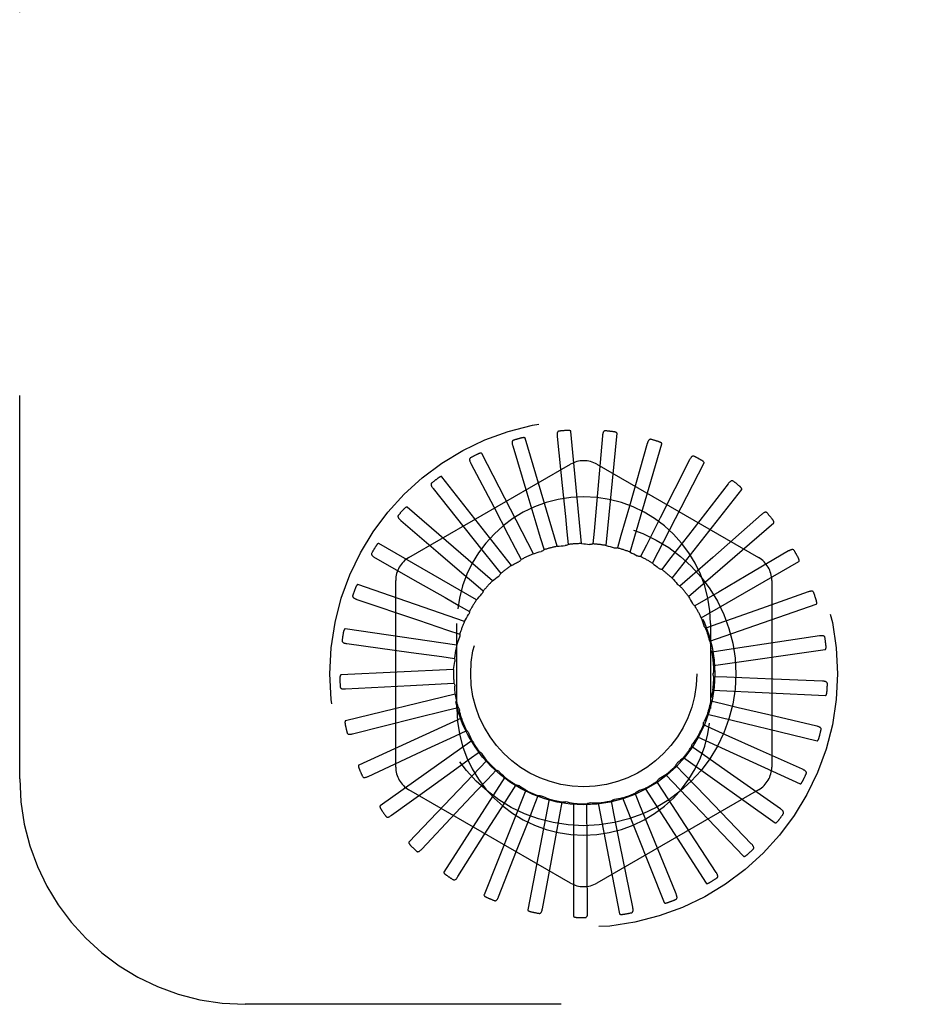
# Model space of a CAD drawing. Header units: inches. Extents: x 0 to 77.3, y 0 to 50.
# Tile 6 of 52: x 6 to 7, y 28.6 to 29.7. Entities that reach past the tile are written whole.
import ezdxf

# ---------------------------------------------------------------- set-up
doc = ezdxf.new("R2010")
doc.units = ezdxf.units.IN
doc.header["$LTSCALE"] = 4.25
doc.header["$MEASUREMENT"] = 0
doc.linetypes.add('HIDDEN', pattern=[0.2, 0.1, -0.1])
doc.layers.add('DEFAULT_2', color=8, linetype='HIDDEN')

msp = doc.modelspace()

# ---------------------------------------------------------------- linework, layer by layer
at = {"layer": 'DEFAULT_2', "color": 8, "linetype": 'HIDDEN'}
for p, q in [((6.022787, 28.89036), (6.022787, 30.64036)), ((6.645496, 29.151093), (6.633617, 29.275496)), ((6.618242, 29.148053), (6.583034, 29.26796)), ((6.618319, 29.269807), (6.623895, 29.215496)), ((6.668615, 29.270632), (6.662268, 29.198814)), ((6.672834, 29.14892), (6.684713, 29.273323)), ((6.569089, 29.259478), (6.584843, 29.207204)), ((6.718157, 29.261923), (6.698334, 29.192605)), ((6.699267, 29.141613), (6.734474, 29.261519)), ((6.592055, 29.13991), (6.534791, 29.250987)), ((6.765157, 29.243996), (6.732573, 29.179682)), ((6.454037, 29.135561), (6.633204, 29.239003)), ((6.522703, 29.240019), (6.548065, 29.191672)), ((6.66237, 29.239003), (6.841537, 29.135561)), ((6.723838, 29.129435), (6.781102, 29.240512)), ((6.567882, 29.126958), (6.490631, 29.22519)), ((6.480837, 29.212133), (6.514891, 29.169459)), ((6.745661, 29.112827), (6.822912, 29.211059)), ((6.807914, 29.217499), (6.763748, 29.160513)), ((6.662268, 29.198814), (6.65926, 29.164953)), ((6.546597, 29.109666), (6.452152, 29.191503)), ((6.698334, 29.192605), (6.688972, 29.159924)), ((6.445006, 29.176829), (6.48652, 29.14137)), ((6.732573, 29.179682), (6.717195, 29.149364)), ((6.844884, 29.183388), (6.790731, 29.135791)), ((6.65926, 29.164953), (6.657983, 29.150751)), ((6.763947, 29.092389), (6.858392, 29.174226)), ((6.599681, 29.157892), (6.603774, 29.144233)), ((6.629134, 29.164267), (6.630567, 29.15008)), ((6.688972, 29.159924), (6.68503, 29.146221)), ((6.763748, 29.160513), (6.74291, 29.133653)), ((6.52897, 29.088658), (6.420743, 29.151142)), ((6.571968, 29.146059), (6.578571, 29.133421)), ((6.717195, 29.149364), (6.710731, 29.136654)), ((6.416504, 29.13538), (6.463979, 29.108419)), ((6.74291, 29.133653), (6.734157, 29.122396)), ((6.790731, 29.135791), (6.765187, 29.11336)), ((6.87473, 29.142897), (6.827644, 29.115263)), ((6.546994, 29.129194), (6.55587, 29.118034)), ((6.576052, 29.131109), (6.57581, 29.13099)), ((6.778034, 29.06886), (6.886261, 29.131345)), ((6.765187, 29.11336), (6.754462, 29.103963)), ((6.515637, 29.064693), (6.397541, 29.105566)), ((6.439454, 28.903418), (6.439454, 29.110302)), ((6.525664, 29.107908), (6.536491, 29.09863)), ((6.85612, 29.110302), (6.85612, 28.903418)), ((6.396361, 29.089287), (6.464658, 29.066188)), ((6.78322, 29.089217), (6.770911, 29.08202)), ((6.896374, 29.097489), (6.844909, 29.079266)), ((6.508747, 29.08297), (6.521135, 29.075909)), ((6.787414, 29.04309), (6.90551, 29.083964)), ((6.50708, 29.038638), (6.383383, 29.056423)), ((6.464658, 29.066188), (6.496856, 29.055282)), ((6.507287, 28.96836), (6.507287, 29.06236)), ((6.796359, 29.062098), (6.78291, 29.05736)), ((6.788287, 29.06236), (6.788287, 28.96836)), ((6.496856, 29.055282), (6.510356, 29.050692)), ((6.909034, 29.048806), (6.85505, 29.040652)), ((6.385305, 29.040215), (6.456739, 29.030458)), ((6.456739, 29.030458), (6.49042, 29.025843)), ((6.49042, 29.025843), (6.504545, 29.023891)), ((6.804128, 29.032982), (6.790025, 29.030875)), ((6.791748, 29.016011), (6.915444, 29.033796)), ((6.503608, 29.011435), (6.378781, 29.005489)), ((6.806246, 29.002922), (6.792, 29.003523)), ((6.383736, 28.989937), (6.455726, 28.993876)), ((6.455726, 28.993876), (6.489671, 28.995718)), ((6.489671, 28.995718), (6.50391, 28.996474)), ((6.912251, 28.998607), (6.8577, 29.000816)), ((6.505348, 28.984066), (6.383902, 28.954604)), ((6.790878, 28.988601), (6.915705, 28.982655)), ((6.494637, 28.965995), (6.508476, 28.969433)), ((6.802637, 28.973005), (6.788762, 28.976291)), ((6.39171, 28.940271), (6.461654, 28.957763)), ((6.512236, 28.957522), (6.39856, 28.905608)), ((6.461654, 28.957763), (6.494637, 28.965995)), ((6.784836, 28.961851), (6.906283, 28.932388)), ((6.90591, 28.948706), (6.852762, 28.961199)), ((6.793432, 28.944311), (6.780429, 28.950163)), ((6.474309, 28.923424), (6.505138, 28.93775)), ((6.505138, 28.93775), (6.518076, 28.943745)), ((6.773842, 28.936727), (6.887517, 28.884813)), ((6.524023, 28.93276), (6.422226, 28.860271)), ((6.778962, 28.917878), (6.767302, 28.926085)), ((6.40894, 28.893012), (6.474309, 28.923424)), ((6.520795, 28.912002), (6.532365, 28.920337)), ((6.758291, 28.914139), (6.860088, 28.84165)), ((6.806784, 28.898342), (6.778962, 28.917878)), ((6.890239, 28.900907), (6.840417, 28.923233)), ((6.540283, 28.910677), (6.454045, 28.820232)), ((6.759752, 28.894661), (6.749855, 28.904927)), ((6.560429, 28.892069), (6.492865, 28.786939)), ((6.541042, 28.889683), (6.550826, 28.900057)), ((6.738746, 28.894901), (6.824985, 28.804457)), ((6.783373, 28.870213), (6.759752, 28.894661)), ((6.865806, 28.856937), (6.806784, 28.898342)), ((6.434802, 28.849867), (6.479049, 28.881851)), ((6.565147, 28.871599), (6.57279, 28.883637)), ((6.736495, 28.875499), (6.72872, 28.887452)), ((6.633204, 28.774717), (6.454037, 28.878159)), ((6.583732, 28.877611), (6.537285, 28.761594)), ((6.592239, 28.858404), (6.597466, 28.871671)), ((6.841537, 28.878159), (6.66237, 28.774717)), ((6.710031, 28.861085), (6.704659, 28.874293)), ((6.715914, 28.87971), (6.783478, 28.77458)), ((6.755062, 28.847022), (6.736495, 28.875499)), ((6.833493, 28.818386), (6.783373, 28.870213)), ((6.60935, 28.867824), (6.585699, 28.745114)), ((6.621338, 28.850574), (6.62396, 28.86459)), ((6.636357, 28.863063), (6.636357, 28.738094)), ((6.651393, 28.848393), (6.651315, 28.862652)), ((6.663777, 28.863498), (6.687428, 28.740788)), ((6.681318, 28.851939), (6.678543, 28.865926)), ((6.69062, 28.869115), (6.737066, 28.753098)), ((6.722874, 28.829609), (6.710031, 28.861085)), ((6.468362, 28.812396), (6.505756, 28.852177)), ((6.687972, 28.818602), (6.681318, 28.851939)), ((6.794468, 28.786647), (6.755062, 28.847022)), ((6.508407, 28.781954), (6.537597, 28.828092)), ((6.750142, 28.762867), (6.722874, 28.829609)), ((6.702116, 28.747905), (6.687972, 28.818602)), ((6.55349, 28.759641), (6.57342, 28.810469)), ((6.60198, 28.746263), (6.611931, 28.799944)), ((6.652127, 28.742303), (6.651738, 28.796898)), ((10.022787, 28.64036), (6.272787, 28.64036))]:
    msp.add_line(p, q, dxfattribs=at)
for points in [[(6.62046, 29.275744), (6.620007, 29.275653), (6.619609, 29.275488), (6.619263, 29.275245), (6.618972, 29.27494), (6.618739, 29.274585), (6.618556, 29.274183), (6.618417, 29.273736), (6.618318, 29.273251), (6.618254, 29.272734), (6.618221, 29.272189), (6.618214, 29.271622), (6.618229, 29.271034), (6.618264, 29.27043), (6.618319, 29.269807)], [(6.633617, 29.275496), (6.633569, 29.275661), (6.633484, 29.275807), (6.633359, 29.275931), (6.633204, 29.276037), (6.633029, 29.276127), (6.632836, 29.276205), (6.632631, 29.27627), (6.632414, 29.276326), (6.632185, 29.276374), (6.631946, 29.276414), (6.631696, 29.276447), (6.631437, 29.276474), (6.63117, 29.276495), (6.630894, 29.276511), (6.630608, 29.27652), (6.630311, 29.276524), (6.629997, 29.276523), (6.62968, 29.276515), (6.629369, 29.276502), (6.629062, 29.276482)], [(6.671843, 29.276057), (6.67138, 29.276053), (6.670956, 29.275967), (6.670571, 29.275793), (6.670227, 29.275548), (6.669931, 29.275244), (6.669675, 29.274884), (6.669454, 29.274471), (6.669265, 29.274014), (6.669105, 29.273518), (6.668969, 29.272989), (6.668855, 29.272434), (6.668759, 29.271854), (6.668679, 29.271254), (6.668615, 29.270632)], [(6.684713, 29.273323), (6.684697, 29.273495), (6.684641, 29.273654), (6.68454, 29.2738), (6.684408, 29.273934), (6.684253, 29.274056), (6.684077, 29.274168), (6.683888, 29.274271), (6.683685, 29.274367), (6.683469, 29.274458), (6.683241, 29.274542), (6.683002, 29.274622), (6.682752, 29.274698), (6.682493, 29.274769), (6.682224, 29.274836), (6.681944, 29.2749), (6.681652, 29.27496), (6.681347, 29.275017), (6.681029, 29.275071), (6.680696, 29.275119), (6.680348, 29.275163)], [(6.570068, 29.265714), (6.569641, 29.265539), (6.56928, 29.265301), (6.568986, 29.264997), (6.568759, 29.264642), (6.568597, 29.26425), (6.568493, 29.26382), (6.568441, 29.263355), (6.568435, 29.26286), (6.568471, 29.26234), (6.568542, 29.261799), (6.568642, 29.261241), (6.568768, 29.260667), (6.568917, 29.260079), (6.569089, 29.259478)], [(6.583034, 29.26796), (6.582955, 29.268114), (6.582843, 29.268241), (6.582696, 29.268339), (6.582523, 29.268413), (6.582334, 29.268469), (6.58213, 29.268508), (6.581916, 29.268534), (6.581691, 29.268547), (6.581457, 29.268551), (6.581214, 29.268545), (6.580962, 29.26853), (6.580702, 29.268507), (6.580435, 29.268477), (6.58016, 29.268439), (6.579877, 29.268395), (6.579583, 29.268342), (6.579274, 29.26828), (6.578964, 29.268213), (6.578668, 29.268142), (6.578381, 29.268068)], [(6.722352, 29.26664), (6.721898, 29.266723), (6.721466, 29.266719), (6.721055, 29.266622), (6.720671, 29.266446), (6.720323, 29.266203), (6.720004, 29.265898), (6.719708, 29.265535), (6.719436, 29.265121), (6.719185, 29.264665), (6.718952, 29.264171), (6.718734, 29.263648), (6.71853, 29.263096), (6.718338, 29.262522), (6.718157, 29.261923)], [(6.734474, 29.261519), (6.734491, 29.261692), (6.734466, 29.261859), (6.734395, 29.262021), (6.73429, 29.262177), (6.734161, 29.262326), (6.73401, 29.262469), (6.733844, 29.262607), (6.733663, 29.262739), (6.733467, 29.262869), (6.733259, 29.262995), (6.73304, 29.263119), (6.732809, 29.263241), (6.732568, 29.26336), (6.732316, 29.263476), (6.732053, 29.263592), (6.731778, 29.263706), (6.731485, 29.263822), (6.731187, 29.263933), (6.7309, 29.264034), (6.730618, 29.264126)], [(6.522484, 29.246328), (6.522097, 29.246074), (6.521788, 29.245773), (6.521558, 29.245419), (6.521401, 29.245027), (6.521317, 29.244611), (6.521296, 29.244169), (6.521333, 29.243702), (6.521421, 29.243215), (6.521555, 29.242711), (6.521727, 29.242193), (6.52193, 29.241664), (6.522163, 29.241125), (6.52242, 29.240577), (6.522703, 29.240019)], [(6.534791, 29.250987), (6.534684, 29.251123), (6.53455, 29.251226), (6.534387, 29.251295), (6.534204, 29.251335), (6.534007, 29.251354), (6.533799, 29.251354), (6.533584, 29.251339), (6.533361, 29.25131), (6.533131, 29.251269), (6.532893, 29.251217), (6.532648, 29.251155), (6.532397, 29.251083), (6.532141, 29.251003), (6.531878, 29.250914), (6.531608, 29.250816), (6.53133, 29.250709), (6.531043, 29.250592), (6.530746, 29.250465), (6.530439, 29.250326), (6.530122, 29.250174)], [(6.770169, 29.247834), (6.769738, 29.248002), (6.769313, 29.248079), (6.768891, 29.248061), (6.768481, 29.247961), (6.768094, 29.247789), (6.767722, 29.24755), (6.767363, 29.247249), (6.767017, 29.246895), (6.766684, 29.246494), (6.766362, 29.246053), (6.766049, 29.245581), (6.765745, 29.245078), (6.765447, 29.24455), (6.765157, 29.243996)], [(6.781102, 29.240512), (6.781151, 29.240678), (6.781158, 29.240846), (6.781119, 29.241019), (6.781046, 29.241192), (6.780947, 29.241363), (6.780826, 29.241532), (6.780689, 29.241699), (6.780536, 29.241863), (6.780369, 29.242027), (6.780189, 29.242191), (6.779996, 29.242354), (6.779793, 29.242517), (6.779579, 29.242679), (6.779354, 29.242842), (6.779117, 29.243005), (6.778869, 29.243169), (6.778607, 29.243336), (6.778331, 29.243504), (6.778039, 29.243673), (6.777732, 29.243844)], [(6.490631, 29.22519), (6.490501, 29.225304), (6.49035, 29.22538), (6.490177, 29.225416), (6.489989, 29.225422), (6.489792, 29.225403), (6.489588, 29.225363), (6.48938, 29.225308), (6.489167, 29.225237), (6.488948, 29.225153), (6.488724, 29.225057), (6.488496, 29.22495), (6.488263, 29.224832), (6.488026, 29.224705), (6.487785, 29.224568), (6.487539, 29.224421), (6.487286, 29.224263), (6.487021, 29.224091), (6.486759, 29.223913), (6.48651, 29.223737), (6.486271, 29.223561)], [(6.813562, 29.220318), (6.813171, 29.220565), (6.812768, 29.220721), (6.81235, 29.220783), (6.811929, 29.220763), (6.811516, 29.220667), (6.811105, 29.220502), (6.810696, 29.220275), (6.81029, 29.219992), (6.809887, 29.219662), (6.809487, 29.21929), (6.80909, 29.218885), (6.808696, 29.218449), (6.808304, 29.217988), (6.807914, 29.217499)], [(6.479429, 29.218286), (6.479097, 29.217965), (6.47885, 29.21761), (6.478691, 29.217219), (6.478612, 29.216805), (6.478607, 29.21638), (6.478671, 29.215943), (6.478795, 29.215491), (6.478974, 29.21503), (6.4792, 29.214561), (6.479467, 29.214084), (6.479767, 29.213603), (6.480098, 29.213118), (6.480454, 29.212628), (6.480837, 29.212133)], [(6.623895, 29.215496), (6.627425, 29.181009), (6.629134, 29.164267)], [(6.822912, 29.211059), (6.822991, 29.211213), (6.82303, 29.211377), (6.823025, 29.211554), (6.822985, 29.211738), (6.822921, 29.211925), (6.822834, 29.212114), (6.822731, 29.212303), (6.822612, 29.212493), (6.822479, 29.212686), (6.822333, 29.212881), (6.822175, 29.213078), (6.822005, 29.213276), (6.821826, 29.213476), (6.821636, 29.213678), (6.821435, 29.213883), (6.821222, 29.214092), (6.820992, 29.214308), (6.820757, 29.214521), (6.820528, 29.214721), (6.820302, 29.214911)], [(6.584843, 29.207204), (6.594835, 29.174008), (6.599681, 29.157892)], [(6.452152, 29.191503), (6.452002, 29.19159), (6.45184, 29.191636), (6.451663, 29.191639), (6.451477, 29.191608), (6.451288, 29.191553), (6.451095, 29.191475), (6.450901, 29.191381), (6.450705, 29.191271), (6.450506, 29.191148), (6.450305, 29.191011), (6.450101, 29.190863), (6.449894, 29.190703), (6.449686, 29.190533), (6.449475, 29.190353), (6.449261, 29.190162), (6.449043, 29.189959), (6.448819, 29.189744), (6.448591, 29.189515), (6.448358, 29.189271), (6.448119, 29.189013)], [(6.548065, 29.191672), (6.564159, 29.160966), (6.571968, 29.146059)], [(6.442459, 29.182604), (6.442194, 29.182226), (6.442019, 29.181832), (6.441937, 29.181418), (6.441937, 29.180996), (6.442012, 29.180578), (6.442157, 29.18016), (6.442365, 29.17974), (6.442628, 29.179321), (6.442939, 29.178903), (6.443291, 29.178485), (6.443677, 29.17807), (6.444094, 29.177655), (6.444536, 29.177242), (6.445006, 29.176829)], [(6.850963, 29.185088), (6.850626, 29.185404), (6.85026, 29.185633), (6.849862, 29.185774), (6.849444, 29.185833), (6.84902, 29.185817), (6.848586, 29.185733), (6.848141, 29.185587), (6.847688, 29.185387), (6.84723, 29.185139), (6.846768, 29.184849), (6.846301, 29.184527), (6.845832, 29.184173), (6.84536, 29.183794), (6.844884, 29.183388)], [(6.858392, 29.174226), (6.858499, 29.174362), (6.858568, 29.174516), (6.858596, 29.174691), (6.858593, 29.174879), (6.858565, 29.175075), (6.858515, 29.175277), (6.85845, 29.175482), (6.858369, 29.175691), (6.858275, 29.175906), (6.858168, 29.176125), (6.85805, 29.176348), (6.857922, 29.176575), (6.857783, 29.176805), (6.857635, 29.17704), (6.857476, 29.177279), (6.857306, 29.177524), (6.857126, 29.177775), (6.856932, 29.178034), (6.856722, 29.178301), (6.856498, 29.178576)], [(6.514891, 29.169459), (6.536506, 29.142355), (6.546994, 29.129194)], [(6.420743, 29.151142), (6.42058, 29.151199), (6.420412, 29.151214), (6.420238, 29.151183), (6.420061, 29.151118), (6.419886, 29.151028), (6.419711, 29.150915), (6.419538, 29.150786), (6.419367, 29.150641), (6.419195, 29.150482), (6.419023, 29.150309), (6.41885, 29.150125), (6.418678, 29.149929), (6.418506, 29.149723), (6.418333, 29.149506), (6.418158, 29.149278), (6.417982, 29.149038), (6.417804, 29.148784), (6.417623, 29.148516), (6.417439, 29.148232), (6.417253, 29.147931)], [(6.603774, 29.144233), (6.603327, 29.143801), (6.602843, 29.143416), (6.602317, 29.143074), (6.601762, 29.142782), (6.601193, 29.142548), (6.600603, 29.142368)], [(6.618242, 29.148053), (6.620456, 29.148303), (6.62267, 29.148519), (6.624885, 29.148701), (6.6271, 29.148849)], [(6.630567, 29.15008), (6.630046, 29.149741), (6.629498, 29.149454), (6.628917, 29.149217), (6.628317, 29.149036), (6.627714, 29.148914), (6.627101, 29.148849)], [(6.645496, 29.151093), (6.647718, 29.150919), (6.649933, 29.150712), (6.652142, 29.150472), (6.654346, 29.150198)], [(6.657983, 29.150751), (6.657407, 29.150516), (6.656815, 29.150338), (6.656199, 29.150216), (6.655576, 29.150151), (6.65496, 29.150145), (6.654346, 29.150198)], [(6.672834, 29.14892), (6.674982, 29.148329), (6.677118, 29.147706), (6.679242, 29.147052), (6.681354, 29.146366)], [(6.68503, 29.146221), (6.68442, 29.146099), (6.683805, 29.146037), (6.683178, 29.146033), (6.682553, 29.146088), (6.681948, 29.146198), (6.681354, 29.146366)], [(6.881022, 29.143415), (6.88075, 29.14379), (6.880434, 29.144084), (6.88007, 29.144298), (6.879671, 29.144435), (6.879251, 29.1445), (6.878809, 29.144499), (6.878344, 29.14444), (6.877862, 29.144329), (6.877365, 29.144172), (6.876856, 29.143975), (6.876337, 29.143747), (6.87581, 29.143488), (6.875274, 29.143206), (6.87473, 29.142897)], [(6.412909, 29.140569), (6.412721, 29.140147), (6.412624, 29.139727), (6.412621, 29.139304), (6.412702, 29.13889), (6.412855, 29.138494), (6.413077, 29.138111), (6.41336, 29.137739), (6.413698, 29.137377), (6.414082, 29.137025), (6.414507, 29.136682), (6.414964, 29.136347), (6.415452, 29.136019), (6.415965, 29.135697), (6.416504, 29.13538)], [(6.48652, 29.14137), (6.512874, 29.118846), (6.525664, 29.107908)], [(6.578571, 29.133421), (6.578243, 29.13295), (6.577876, 29.132512), (6.577467, 29.132103), (6.577024, 29.13173), (6.576553, 29.131399), (6.576052, 29.131109)], [(6.592055, 29.13991), (6.594181, 29.140574), (6.596315, 29.141205), (6.598455, 29.141803), (6.600603, 29.142368)], [(6.699267, 29.141613), (6.701264, 29.140626), (6.703244, 29.13961), (6.705205, 29.138566), (6.707149, 29.137493)], [(6.710731, 29.136654), (6.71011, 29.13665), (6.709493, 29.136705), (6.708877, 29.136821), (6.708274, 29.136992), (6.7077, 29.137215), (6.707149, 29.137493)], [(6.886261, 29.131345), (6.886391, 29.131458), (6.886488, 29.131596), (6.886549, 29.131762), (6.886581, 29.131948), (6.88659, 29.132145), (6.88658, 29.132353), (6.886555, 29.132566), (6.886515, 29.132788), (6.886463, 29.133016), (6.8864, 29.133251), (6.886326, 29.133493), (6.886243, 29.13374), (6.886151, 29.133992), (6.886049, 29.13425), (6.885939, 29.134515), (6.885818, 29.134788), (6.885688, 29.135069), (6.885547, 29.13536), (6.885393, 29.13566), (6.885227, 29.135969)], [(6.567882, 29.126958), (6.569186, 29.127664), (6.570498, 29.128355), (6.571816, 29.129034), (6.573141, 29.129699), (6.574472, 29.130351), (6.57581, 29.13099)], [(6.723838, 29.129435), (6.725613, 29.128088), (6.727365, 29.126716), (6.729093, 29.125319), (6.730799, 29.123898)], [(6.734157, 29.122396), (6.733546, 29.12251), (6.732952, 29.122681), (6.732368, 29.122911), (6.731809, 29.123193), (6.731287, 29.123521), (6.730799, 29.123898)], [(6.546597, 29.109666), (6.548324, 29.111072), (6.55007, 29.112451), (6.551835, 29.113802), (6.553619, 29.115125)], [(6.55587, 29.118034), (6.555616, 29.117468), (6.55531, 29.11693), (6.554948, 29.116417), (6.554542, 29.11594), (6.5541, 29.115511), (6.553619, 29.115125)], [(6.745661, 29.112827), (6.747149, 29.111168), (6.748609, 29.10949), (6.750042, 29.107791), (6.751448, 29.106072)], [(6.827644, 29.115263), (6.797739, 29.097726), (6.78322, 29.089217)], [(6.397541, 29.105566), (6.39737, 29.105591), (6.397202, 29.105574), (6.397037, 29.105511), (6.396876, 29.105414), (6.39672, 29.105292), (6.39657, 29.105148), (6.396425, 29.104989), (6.396284, 29.104814), (6.396145, 29.104625), (6.396009, 29.104423), (6.395875, 29.104209), (6.395742, 29.103985), (6.395612, 29.10375), (6.395483, 29.103504), (6.395355, 29.103247), (6.395228, 29.102977), (6.395099, 29.10269), (6.394974, 29.102398), (6.39486, 29.102116), (6.394754, 29.101838)], [(6.463979, 29.108419), (6.494119, 29.09129), (6.508747, 29.08297)], [(6.754462, 29.103963), (6.753883, 29.10419), (6.753332, 29.10447), (6.752802, 29.104807), (6.752306, 29.10519), (6.751857, 29.10561), (6.751448, 29.106072)], [(6.391849, 29.093703), (6.391744, 29.093252), (6.391728, 29.092821), (6.391806, 29.092405), (6.391963, 29.092014), (6.392189, 29.091654), (6.392479, 29.09132), (6.392828, 29.091008), (6.393228, 29.090717), (6.393671, 29.090444), (6.394153, 29.090188), (6.394666, 29.089945), (6.395207, 29.089716), (6.395771, 29.089496), (6.396361, 29.089287)], [(6.52897, 29.088658), (6.5304, 29.090366), (6.531853, 29.092051), (6.533331, 29.093711), (6.534832, 29.095347)], [(6.536491, 29.09863), (6.536349, 29.098025), (6.53615, 29.097439), (6.535892, 29.096867), (6.535584, 29.096322), (6.535231, 29.095817), (6.534832, 29.095347)], [(6.763947, 29.092389), (6.765094, 29.090479), (6.76621, 29.088554), (6.767296, 29.086615), (6.768351, 29.084662)], [(6.90265, 29.096808), (6.902454, 29.097227), (6.9022, 29.097576), (6.901882, 29.097854), (6.901517, 29.098065), (6.901117, 29.098208), (6.900683, 29.098291), (6.900216, 29.098321), (6.899721, 29.098303), (6.899203, 29.098243), (6.898666, 29.098146), (6.898113, 29.09802), (6.897546, 29.097866), (6.896967, 29.09769), (6.896374, 29.097489)], [(6.90551, 29.083964), (6.90566, 29.08405), (6.905781, 29.084167), (6.905872, 29.084319), (6.905938, 29.084495), (6.905985, 29.084687), (6.906014, 29.084893), (6.90603, 29.085108), (6.906033, 29.085332), (6.906025, 29.085567), (6.906007, 29.085809), (6.905981, 29.08606), (6.905946, 29.086319), (6.905903, 29.086584), (6.905852, 29.086857), (6.905794, 29.087138), (6.905727, 29.087428), (6.905651, 29.087735), (6.905569, 29.088041), (6.905484, 29.088334), (6.905396, 29.088618)], [(6.770911, 29.08202), (6.770386, 29.082352), (6.769897, 29.082732), (6.769441, 29.083162), (6.769027, 29.083632), (6.768665, 29.08413), (6.768351, 29.084661)], [(6.844909, 29.079266), (6.812226, 29.067705), (6.796359, 29.062098)], [(6.515637, 29.064693), (6.516717, 29.066641), (6.517826, 29.06857), (6.518963, 29.07048), (6.520127, 29.072371)], [(6.521135, 29.075909), (6.521109, 29.075288), (6.521025, 29.074675), (6.52088, 29.074064), (6.520681, 29.073471), (6.52043, 29.072908), (6.520127, 29.072371)], [(6.778034, 29.06886), (6.778799, 29.066767), (6.779531, 29.064666), (6.78023, 29.062557), (6.780896, 29.060439)], [(6.383383, 29.056423), (6.38321, 29.056415), (6.383048, 29.056367), (6.382898, 29.056273), (6.382758, 29.056147), (6.382629, 29.055998), (6.382509, 29.055828), (6.382396, 29.055645), (6.382291, 29.055446), (6.38219, 29.055235), (6.382095, 29.055011), (6.382003, 29.054776), (6.381916, 29.05453), (6.381833, 29.054274), (6.381753, 29.054009), (6.381676, 29.053732), (6.381602, 29.053443), (6.38153, 29.053142), (6.381462, 29.052826), (6.381397, 29.052495), (6.381337, 29.05215)], [(6.78291, 29.05736), (6.782457, 29.057786), (6.782049, 29.058251), (6.781683, 29.05876), (6.781365, 29.0593), (6.781104, 29.059858), (6.780896, 29.060439)], [(6.50708, 29.038638), (6.507772, 29.040756), (6.508496, 29.04286), (6.50925, 29.04495), (6.510036, 29.047027)], [(6.510356, 29.050692), (6.510449, 29.050077), (6.510482, 29.04946), (6.510455, 29.048833), (6.510371, 29.048212), (6.510232, 29.047612), (6.510036, 29.047027)], [(6.915067, 29.046949), (6.914954, 29.047398), (6.91477, 29.047788), (6.914511, 29.048122), (6.914192, 29.048398), (6.913827, 29.048614), (6.913416, 29.048778), (6.912963, 29.048896), (6.912474, 29.048971), (6.911954, 29.04901), (6.911408, 29.049017), (6.910842, 29.048998), (6.910256, 29.048954), (6.909653, 29.048891), (6.909034, 29.048806)], [(6.380039, 29.043696), (6.380022, 29.043234), (6.380088, 29.042808), (6.380242, 29.042415), (6.380471, 29.04206), (6.38076, 29.04175), (6.381108, 29.041477), (6.38151, 29.041236), (6.381958, 29.041025), (6.382445, 29.040842), (6.382967, 29.040681), (6.383516, 29.04054), (6.384091, 29.040417), (6.384687, 29.040308), (6.385305, 29.040215)], [(6.787414, 29.04309), (6.787769, 29.040891), (6.78809, 29.038689), (6.788377, 29.036485), (6.788631, 29.034279)], [(6.790025, 29.030875), (6.789662, 29.031379), (6.789349, 29.031913), (6.789085, 29.032482), (6.788875, 29.033073), (6.788724, 29.03367), (6.788631, 29.034279)], [(6.85505, 29.040652), (6.820769, 29.035485), (6.804128, 29.032982)], [(6.915444, 29.033796), (6.915608, 29.033852), (6.915749, 29.033944), (6.915867, 29.034076), (6.915966, 29.034237), (6.916048, 29.034416), (6.916116, 29.034613), (6.916171, 29.034821), (6.916217, 29.035041), (6.916254, 29.035272), (6.916282, 29.035514), (6.916304, 29.035766), (6.916318, 29.036026), (6.916326, 29.036294), (6.916328, 29.036572), (6.916324, 29.036859), (6.916314, 29.037157), (6.916297, 29.037466), (6.916274, 29.037789), (6.916243, 29.038125), (6.916204, 29.038474)], [(6.504545, 29.023891), (6.504751, 29.023305), (6.504901, 29.022705), (6.504994, 29.022084), (6.505029, 29.021458), (6.505005, 29.020843), (6.504924, 29.020232)], [(6.503608, 29.011435), (6.503888, 29.013646), (6.5042, 29.015848), (6.504545, 29.018044), (6.504924, 29.020232)], [(6.791748, 29.016011), (6.79168, 29.013784), (6.791578, 29.011561), (6.791443, 29.009343), (6.791275, 29.007129)], [(6.378781, 29.005489), (6.378613, 29.005448), (6.378464, 29.00537), (6.378334, 29.00525), (6.37822, 29.0051), (6.378121, 29.004929), (6.378035, 29.004739), (6.37796, 29.004538), (6.377894, 29.004323), (6.377835, 29.004096), (6.377784, 29.003858), (6.377738, 29.00361), (6.377699, 29.003352), (6.377666, 29.003085), (6.377638, 29.002809), (6.377614, 29.002523), (6.377596, 29.002226), (6.377583, 29.00191), (6.377576, 29.001593), (6.377574, 29.001289), (6.377579, 29.000993)], [(6.792, 29.003523), (6.791738, 29.004086), (6.791532, 29.00467), (6.791381, 29.005278), (6.791286, 29.005898), (6.791251, 29.006513), (6.791275, 29.007129)], [(6.8577, 29.000816), (6.823061, 29.002231), (6.806246, 29.002922)], [(6.377907, 28.992359), (6.377977, 28.991902), (6.378122, 28.991496), (6.378348, 28.991139), (6.37864, 28.990834), (6.378983, 28.990584), (6.379376, 28.990382), (6.379816, 28.990222), (6.380296, 28.9901), (6.380809, 28.990011), (6.381352, 28.989953), (6.381918, 28.989918), (6.382505, 28.989906), (6.383111, 28.989912), (6.383736, 28.989937)], [(6.50391, 28.996474), (6.504224, 28.995938), (6.504485, 28.995377), (6.504693, 28.994785), (6.504846, 28.994178), (6.504939, 28.993569), (6.504975, 28.992953)], [(6.505348, 28.984066), (6.505204, 28.98629), (6.505094, 28.988512), (6.505017, 28.990733), (6.504975, 28.992953)], [(6.917824, 28.995641), (6.917798, 28.996103), (6.917691, 28.996522), (6.9175, 28.996898), (6.917239, 28.99723), (6.916921, 28.997511), (6.916549, 28.99775), (6.916126, 28.997951), (6.91566, 28.998118), (6.915157, 28.998255), (6.914623, 28.998365), (6.914063, 28.998453), (6.913479, 28.998521), (6.912875, 28.998573), (6.912251, 28.998607)], [(6.788762, 28.976291), (6.788612, 28.976893), (6.78852, 28.977505), (6.788487, 28.978132), (6.788511, 28.978758), (6.788593, 28.979368), (6.788732, 28.979969)], [(6.790878, 28.988601), (6.79039, 28.986427), (6.789869, 28.984264), (6.789317, 28.982111), (6.788732, 28.979969)], [(6.915705, 28.982655), (6.915876, 28.982679), (6.916033, 28.982743), (6.916173, 28.98285), (6.916301, 28.982989), (6.916415, 28.98315), (6.916519, 28.98333), (6.916613, 28.983523), (6.916699, 28.983731), (6.916779, 28.983951), (6.916853, 28.984183), (6.916922, 28.984426), (6.916985, 28.984679), (6.917044, 28.984941), (6.917098, 28.985213), (6.917149, 28.985496), (6.917195, 28.98579), (6.917237, 28.986097), (6.917275, 28.986418), (6.917308, 28.986756), (6.917336, 28.98711)], [(6.508476, 28.969433), (6.508886, 28.968966), (6.509247, 28.968464), (6.509564, 28.967923), (6.509829, 28.967355), (6.510036, 28.966775), (6.510187, 28.966177)], [(6.852762, 28.961199), (6.819017, 28.969144), (6.802637, 28.973005)], [(6.512236, 28.957522), (6.511674, 28.959678), (6.511145, 28.961839), (6.510649, 28.964005), (6.510187, 28.966177)], [(6.784836, 28.961851), (6.783946, 28.959809), (6.783025, 28.957783), (6.782075, 28.955774), (6.781096, 28.953781)], [(6.383902, 28.954604), (6.383744, 28.954532), (6.383612, 28.954427), (6.383508, 28.954285), (6.383425, 28.954116), (6.38336, 28.953929), (6.383311, 28.953727), (6.383276, 28.953514), (6.383251, 28.953291), (6.383237, 28.953057), (6.383231, 28.952814), (6.383234, 28.952561), (6.383244, 28.952301), (6.383262, 28.952033), (6.383286, 28.951756), (6.383317, 28.951471), (6.383356, 28.951175), (6.383402, 28.950869), (6.383456, 28.95055), (6.383519, 28.950218), (6.383591, 28.949873)], [(6.780429, 28.950163), (6.780395, 28.950784), (6.780421, 28.951402), (6.780507, 28.952023), (6.78065, 28.952633), (6.780845, 28.953217), (6.781096, 28.953781)], [(6.910821, 28.94474), (6.910882, 28.945198), (6.910857, 28.945629), (6.91074, 28.946035), (6.910547, 28.94641), (6.910288, 28.946746), (6.909968, 28.947051), (6.909591, 28.947329), (6.909165, 28.947581), (6.908697, 28.94781), (6.908193, 28.948019), (6.90766, 28.948212), (6.907099, 28.948389), (6.906516, 28.948554), (6.90591, 28.948706)], [(6.385528, 28.941546), (6.385683, 28.941111), (6.385903, 28.940739), (6.386193, 28.940432), (6.386537, 28.940187), (6.386921, 28.940007), (6.387345, 28.939883), (6.387808, 28.939809), (6.388302, 28.939779), (6.388823, 28.93979), (6.389367, 28.939835), (6.389929, 28.939908), (6.390508, 28.940008), (6.391102, 28.940128), (6.39171, 28.940271)], [(6.518076, 28.943745), (6.518567, 28.943364), (6.519017, 28.942939), (6.519431, 28.942467), (6.519799, 28.94196), (6.520112, 28.94143), (6.520373, 28.940871)], [(6.524023, 28.93276), (6.523063, 28.934771), (6.522135, 28.936793), (6.521238, 28.938826), (6.520373, 28.940871)], [(6.773842, 28.936727), (6.77258, 28.934891), (6.771293, 28.933076), (6.769981, 28.931282), (6.768642, 28.929511)], [(6.840417, 28.923233), (6.808785, 28.93742), (6.793432, 28.944311)], [(6.906283, 28.932388), (6.906455, 28.93238), (6.906621, 28.932413), (6.906779, 28.932491), (6.90693, 28.932604), (6.907073, 28.93274), (6.907209, 28.932897), (6.907339, 28.93307), (6.907462, 28.933257), (6.907583, 28.933458), (6.907699, 28.933672), (6.907812, 28.933897), (6.907923, 28.934134), (6.90803, 28.93438), (6.908135, 28.934637), (6.908238, 28.934905), (6.908339, 28.935185), (6.90844, 28.935484), (6.908537, 28.935787), (6.908623, 28.936077), (6.908702, 28.936361)], [(6.767302, 28.926085), (6.767387, 28.926701), (6.767529, 28.927303), (6.767731, 28.927897), (6.767986, 28.928469), (6.768289, 28.929005), (6.768642, 28.929511)], [(6.532365, 28.920337), (6.532919, 28.920056), (6.533442, 28.919725), (6.533937, 28.91934), (6.534394, 28.918911), (6.534802, 28.91845), (6.535164, 28.917951)], [(6.540283, 28.910677), (6.53896, 28.912469), (6.537666, 28.914279), (6.5364, 28.916106), (6.535164, 28.917951)], [(6.758291, 28.914139), (6.756705, 28.912574), (6.755098, 28.911035), (6.753469, 28.909523), (6.751819, 28.908037)], [(6.39856, 28.905608), (6.398419, 28.905508), (6.39831, 28.905379), (6.398233, 28.905219), (6.398184, 28.905038), (6.398156, 28.904842), (6.398146, 28.904635), (6.398151, 28.904419), (6.39817, 28.904195), (6.3982, 28.903963), (6.39824, 28.903723), (6.398291, 28.903476), (6.39835, 28.903222), (6.398418, 28.902962), (6.398494, 28.902695), (6.398579, 28.902421), (6.398673, 28.902138), (6.398776, 28.901846), (6.398889, 28.901543), (6.399014, 28.901228), (6.399151, 28.900903)], [(6.479049, 28.881851), (6.507151, 28.902152), (6.520795, 28.912002)], [(6.749855, 28.904927), (6.750055, 28.905515), (6.750309, 28.906079), (6.750619, 28.906624), (6.750978, 28.907138), (6.751377, 28.907607), (6.751819, 28.908037)], [(6.402628, 28.893093), (6.402863, 28.892695), (6.403149, 28.892372), (6.403492, 28.892125), (6.403876, 28.89195), (6.404287, 28.891846), (6.404728, 28.891804), (6.405195, 28.891819), (6.405686, 28.891884), (6.406195, 28.891993), (6.406721, 28.89214), (6.407259, 28.892318), (6.407809, 28.892525), (6.408369, 28.892756), (6.40894, 28.893012)], [(6.550826, 28.900057), (6.551427, 28.899884), (6.552002, 28.899658), (6.552555, 28.899377), (6.553079, 28.899047), (6.553568, 28.898669), (6.554026, 28.898243)], [(6.560429, 28.892069), (6.55879, 28.893579), (6.557177, 28.895111), (6.555589, 28.896666), (6.554026, 28.898243)], [(6.738746, 28.894901), (6.736895, 28.893666), (6.735026, 28.89246), (6.73314, 28.891283), (6.731237, 28.890134)], [(6.894311, 28.896083), (6.894458, 28.896521), (6.894515, 28.896949), (6.894477, 28.89737), (6.894358, 28.897775), (6.894168, 28.898154), (6.893911, 28.898514), (6.893593, 28.898858), (6.893223, 28.899186), (6.892807, 28.8995), (6.892351, 28.8998), (6.891864, 28.90009), (6.891347, 28.900371), (6.890806, 28.900643), (6.890239, 28.900907)], [(6.505756, 28.852177), (6.529509, 28.877429), (6.541042, 28.889683)], [(6.57279, 28.883637), (6.573409, 28.883582), (6.574017, 28.883469), (6.57462, 28.883295), (6.575204, 28.883067), (6.575754, 28.88279), (6.576276, 28.882462)], [(6.583732, 28.877611), (6.581837, 28.878784), (6.579963, 28.879983), (6.578109, 28.881209), (6.576276, 28.882462)], [(6.72872, 28.887452), (6.729027, 28.887992), (6.729383, 28.888498), (6.729791, 28.888975), (6.730241, 28.889411), (6.730721, 28.889796), (6.731237, 28.890134)], [(6.887517, 28.884813), (6.887685, 28.884772), (6.887854, 28.884774), (6.888025, 28.884821), (6.888194, 28.884902), (6.88836, 28.885009), (6.888524, 28.885138), (6.888683, 28.885283), (6.88884, 28.885443), (6.888996, 28.885618), (6.889151, 28.885806), (6.889305, 28.886006), (6.889458, 28.886217), (6.88961, 28.886439), (6.889762, 28.886671), (6.889913, 28.886915), (6.890066, 28.887171), (6.890219, 28.88744), (6.890374, 28.887724), (6.890529, 28.888023), (6.890685, 28.888337)], [(6.537597, 28.828092), (6.556141, 28.857383), (6.565147, 28.871599)], [(6.597466, 28.871671), (6.598084, 28.871734), (6.598702, 28.871737), (6.599327, 28.871681), (6.599944, 28.871568), (6.600536, 28.8714), (6.601111, 28.871176)], [(6.60935, 28.867824), (6.607267, 28.868617), (6.6052, 28.86944), (6.603148, 28.870293), (6.601111, 28.871176)], [(6.704659, 28.874293), (6.705063, 28.874765), (6.705508, 28.875195), (6.705999, 28.875586), (6.706524, 28.875929), (6.707068, 28.876216), (6.707638, 28.876451)], [(6.715914, 28.87971), (6.71386, 28.878847), (6.711796, 28.878016), (6.709722, 28.877217), (6.707638, 28.876451)], [(6.422226, 28.860271), (6.422107, 28.860146), (6.422023, 28.859999), (6.421979, 28.859828), (6.421965, 28.85964), (6.421974, 28.859443), (6.422004, 28.859237), (6.42205, 28.859027), (6.42211, 28.85881), (6.422183, 28.858588), (6.422269, 28.85836), (6.422365, 28.858127), (6.422472, 28.857888), (6.422587, 28.857646), (6.422713, 28.857399), (6.422848, 28.857145), (6.422994, 28.856885), (6.423153, 28.856613), (6.423318, 28.856342), (6.423482, 28.856085), (6.423646, 28.855838)], [(6.62396, 28.86459), (6.624555, 28.864769), (6.625162, 28.86489), (6.625786, 28.864953), (6.626412, 28.864958), (6.627026, 28.864906), (6.627633, 28.864795)], [(6.636357, 28.863063), (6.634162, 28.863447), (6.631977, 28.863864), (6.6298, 28.864313), (6.627633, 28.864795)], [(6.651315, 28.862652), (6.651866, 28.86294), (6.652439, 28.863174), (6.65304, 28.863354), (6.653654, 28.863477), (6.654266, 28.863542), (6.654883, 28.863548)], [(6.663777, 28.863498), (6.66155, 28.86346), (6.659325, 28.863456), (6.657102, 28.863485), (6.654883, 28.863548)], [(6.678543, 28.865926), (6.679029, 28.866313), (6.679547, 28.866651), (6.680103, 28.866941), (6.680683, 28.867179), (6.681272, 28.867358), (6.681877, 28.867481)], [(6.69062, 28.869115), (6.68844, 28.868656), (6.686256, 28.868231), (6.684068, 28.867839), (6.681877, 28.867481)], [(6.428589, 28.848753), (6.428895, 28.848406), (6.429237, 28.848143), (6.42962, 28.847965), (6.430031, 28.847866), (6.430454, 28.847842), (6.430894, 28.847884), (6.431351, 28.847987), (6.431821, 28.848144), (6.4323, 28.848347), (6.432788, 28.848591), (6.433283, 28.848868), (6.433784, 28.849175), (6.43429, 28.849508), (6.434802, 28.849867)], [(6.57342, 28.810469), (6.586086, 28.84274), (6.592239, 28.858404)], [(6.611931, 28.799944), (6.618261, 28.834029), (6.621338, 28.850574)], [(6.651738, 28.796898), (6.651503, 28.831565), (6.651393, 28.848393)], [(6.868891, 28.85143), (6.869119, 28.851832), (6.869256, 28.852242), (6.869298, 28.852662), (6.869258, 28.853082), (6.869142, 28.85349), (6.868958, 28.853892), (6.868712, 28.85429), (6.86841, 28.854683), (6.868061, 28.855069), (6.867671, 28.855451), (6.867247, 28.855828), (6.866793, 28.856201), (6.866313, 28.856571), (6.865806, 28.856937)], [(6.860088, 28.84165), (6.860245, 28.841578), (6.860411, 28.841547), (6.860587, 28.841561), (6.860769, 28.841609), (6.860952, 28.841682), (6.861137, 28.841778), (6.861321, 28.84189), (6.861506, 28.842018), (6.861692, 28.84216), (6.86188, 28.842315), (6.862069, 28.842482), (6.862259, 28.842661), (6.86245, 28.842849), (6.862643, 28.843049), (6.862838, 28.84326), (6.863036, 28.843482), (6.863241, 28.843722), (6.863443, 28.843967), (6.863633, 28.844206), (6.863813, 28.844442)], [(6.454045, 28.820232), (6.453951, 28.820087), (6.453897, 28.819927), (6.453886, 28.819751), (6.453907, 28.819564), (6.453954, 28.819372), (6.454022, 28.819175), (6.454107, 28.818977), (6.454207, 28.818776), (6.454321, 28.818572), (6.454448, 28.818364), (6.454587, 28.818153), (6.454736, 28.817939), (6.454896, 28.817723), (6.455066, 28.817504), (6.455247, 28.817281), (6.455439, 28.817053), (6.455643, 28.81682), (6.455861, 28.816581), (6.456093, 28.816337), (6.456339, 28.816087)], [(6.83548, 28.812395), (6.83578, 28.812746), (6.835992, 28.813123), (6.836113, 28.813527), (6.836153, 28.813947), (6.836117, 28.81437), (6.836012, 28.8148), (6.835845, 28.815237), (6.835623, 28.81568), (6.835354, 28.816125), (6.835043, 28.816574), (6.834698, 28.817024), (6.834322, 28.817476), (6.833921, 28.81793), (6.833493, 28.818386)], [(6.462472, 28.810127), (6.462838, 28.809844), (6.463224, 28.80965), (6.463634, 28.809548), (6.464056, 28.809529), (6.464476, 28.809585), (6.4649, 28.80971), (6.465329, 28.809897), (6.465761, 28.81014), (6.466193, 28.81043), (6.466626, 28.810762), (6.46706, 28.811128), (6.467493, 28.811525), (6.467928, 28.811947), (6.468362, 28.812396)], [(6.824985, 28.804457), (6.825125, 28.804357), (6.825283, 28.804295), (6.825458, 28.804275), (6.825646, 28.804288), (6.82584, 28.804325), (6.82604, 28.804384), (6.826241, 28.804459), (6.826447, 28.80455), (6.826657, 28.804654), (6.82687, 28.804771), (6.827088, 28.8049), (6.827308, 28.805039), (6.827532, 28.805188), (6.827759, 28.805348), (6.82799, 28.805517), (6.828227, 28.805699), (6.82847, 28.805891), (6.828718, 28.806097), (6.828974, 28.806318), (6.829237, 28.806553)], [(6.492865, 28.786939), (6.492801, 28.786778), (6.492778, 28.786611), (6.4928, 28.786436), (6.492857, 28.786256), (6.492939, 28.786077), (6.493043, 28.785897), (6.493164, 28.785718), (6.4933, 28.78554), (6.493451, 28.785361), (6.493615, 28.785181), (6.493791, 28.785), (6.493979, 28.784818), (6.494176, 28.784636), (6.494385, 28.784453), (6.494604, 28.784268), (6.494836, 28.784081), (6.495085, 28.783887), (6.49534, 28.783697), (6.495586, 28.78352), (6.49583, 28.783352)], [(6.795285, 28.780387), (6.795646, 28.780676), (6.795925, 28.781006), (6.796121, 28.78138), (6.79624, 28.781785), (6.796284, 28.782207), (6.796263, 28.782649), (6.796182, 28.78311), (6.796048, 28.783586), (6.795867, 28.784075), (6.795647, 28.784575), (6.795394, 28.785082), (6.79511, 28.785597), (6.794802, 28.786118), (6.794468, 28.786647)], [(6.503054, 28.778611), (6.503466, 28.778403), (6.503882, 28.778285), (6.504303, 28.778263), (6.504721, 28.778323), (6.505123, 28.778458), (6.505516, 28.778661), (6.505902, 28.778926), (6.50628, 28.779246), (6.506649, 28.779613), (6.507012, 28.780021), (6.507368, 28.780462), (6.507719, 28.780934), (6.508066, 28.781431), (6.508407, 28.781954)], [(6.783478, 28.77458), (6.783597, 28.774455), (6.783739, 28.774364), (6.783908, 28.774312), (6.784095, 28.774289), (6.784293, 28.774289), (6.7845, 28.774309), (6.784712, 28.774344), (6.784931, 28.774394), (6.785157, 28.774457), (6.785389, 28.774531), (6.785626, 28.774616), (6.785869, 28.774712), (6.786117, 28.774816), (6.78637, 28.774929), (6.786629, 28.775052), (6.786896, 28.775185), (6.787171, 28.775329), (6.787454, 28.775484), (6.787748, 28.775653), (6.788052, 28.775835)], [(6.537285, 28.761594), (6.537252, 28.761424), (6.537262, 28.761256), (6.537317, 28.761088), (6.537406, 28.760922), (6.537521, 28.760761), (6.537657, 28.760604), (6.537809, 28.760452), (6.537977, 28.760303), (6.538159, 28.760155), (6.538354, 28.760009), (6.538561, 28.759865), (6.53878, 28.759722), (6.539008, 28.759581), (6.539248, 28.759441), (6.539498, 28.759301), (6.539761, 28.759161), (6.540037, 28.75902), (6.540328, 28.758879), (6.540636, 28.758738), (6.54096, 28.758596)], [(6.74976, 28.756566), (6.750169, 28.756781), (6.750505, 28.757052), (6.750768, 28.757382), (6.750961, 28.757758), (6.751085, 28.758164), (6.751147, 28.758601), (6.751155, 28.759069), (6.751114, 28.759563), (6.751029, 28.760077), (6.750907, 28.760609), (6.750754, 28.761155), (6.750574, 28.761714), (6.75037, 28.762284), (6.750142, 28.762867)], [(6.548865, 28.755344), (6.54931, 28.755218), (6.54974, 28.755182), (6.550159, 28.755239), (6.550557, 28.755378), (6.550927, 28.755586), (6.551274, 28.75586), (6.551603, 28.756193), (6.551913, 28.756579), (6.552207, 28.757009), (6.552485, 28.757479), (6.552752, 28.757979), (6.553007, 28.758509), (6.553253, 28.759062), (6.55349, 28.759641)], [(6.737066, 28.753098), (6.737159, 28.752952), (6.737282, 28.752837), (6.737438, 28.752753), (6.737617, 28.752695), (6.737811, 28.752658), (6.738018, 28.752638), (6.738234, 28.752633), (6.738458, 28.752641), (6.738692, 28.75266), (6.738933, 28.752689), (6.739183, 28.752727), (6.739439, 28.752775), (6.739702, 28.75283), (6.739972, 28.752894), (6.74025, 28.752965), (6.740537, 28.753045), (6.74084, 28.753136), (6.741142, 28.753233), (6.741429, 28.753331), (6.741707, 28.753432)], [(6.585699, 28.745114), (6.585699, 28.744941), (6.58574, 28.744777), (6.585826, 28.744622), (6.585945, 28.744477), (6.586088, 28.744341), (6.586252, 28.744212), (6.58643, 28.744091), (6.586623, 28.743977), (6.58683, 28.743866), (6.587049, 28.74376), (6.587279, 28.743658), (6.587521, 28.743559), (6.587772, 28.743463), (6.588033, 28.743371), (6.588306, 28.743281), (6.588591, 28.743193), (6.588889, 28.743107), (6.589201, 28.743024), (6.589529, 28.742943), (6.589873, 28.742866)], [(6.598253, 28.741169), (6.598713, 28.741129), (6.599142, 28.741174), (6.599542, 28.74131), (6.599908, 28.741522), (6.600231, 28.741796), (6.600521, 28.742131), (6.60078, 28.74252), (6.601012, 28.742958), (6.601218, 28.743436), (6.601403, 28.743949), (6.60157, 28.744491), (6.601721, 28.745059), (6.601858, 28.745649), (6.60198, 28.746263)], [(6.64943, 28.736595), (6.64989, 28.736644), (6.650303, 28.73677), (6.65067, 28.736979), (6.650989, 28.737255), (6.651254, 28.737586), (6.651475, 28.737969), (6.651656, 28.738401), (6.651801, 28.738874), (6.651913, 28.739383), (6.651998, 28.739922), (6.652059, 28.740486), (6.652099, 28.741072), (6.652122, 28.741678), (6.652127, 28.742303)], [(6.687428, 28.740788), (6.687492, 28.740627), (6.687591, 28.74049), (6.687728, 28.740378), (6.687893, 28.740288), (6.688076, 28.740214), (6.688276, 28.740156), (6.688486, 28.74011), (6.688708, 28.740075), (6.688941, 28.740049), (6.689184, 28.740032), (6.689436, 28.740023), (6.689697, 28.740021), (6.689966, 28.740026), (6.690243, 28.740037), (6.690529, 28.740055), (6.690826, 28.740079), (6.691135, 28.74011), (6.691456, 28.740149), (6.691789, 28.740196), (6.692135, 28.740252)], [(6.700548, 28.74179), (6.700991, 28.741925), (6.701372, 28.742127), (6.701693, 28.742401), (6.701954, 28.742733), (6.702152, 28.743109), (6.702296, 28.743527), (6.702392, 28.743985), (6.702445, 28.744477), (6.702459, 28.744998), (6.70244, 28.745543), (6.702394, 28.746108), (6.702322, 28.746692), (6.70223, 28.74729), (6.702116, 28.747905)], [(6.636357, 28.738094), (6.636389, 28.737924), (6.63646, 28.737771), (6.636573, 28.737636), (6.636717, 28.737516), (6.636883, 28.737409), (6.637068, 28.737314), (6.637265, 28.737229), (6.637476, 28.737153), (6.637699, 28.737084), (6.637933, 28.737021), (6.638178, 28.736964), (6.638433, 28.736913), (6.638697, 28.736866), (6.638971, 28.736825), (6.639255, 28.736788), (6.63955, 28.736756), (6.639864, 28.736728), (6.640178, 28.736705), (6.640474, 28.736689), (6.640756, 28.73668)]]:
    msp.add_lwpolyline(points, dxfattribs=at)
for radius in [0.28125, 0.1685, 0.14525, 0.12525]:
    msp.add_circle((6.647787, 29.00686), radius, dxfattribs=at)
for centre, radius, start, end in [((6.647787, 29.00686), 0.27027, 93.972746, 95.803132), ((6.647787, 29.00686), 0.27027, 83.080423, 84.893519), ((6.647787, 29.00686), 0.27027, 104.880292, 106.711913), ((6.647787, 29.00686), 0.27027, 72.153276, 73.98476), ((6.647787, 29.00686), 0.27027, 115.808058, 117.621099), ((6.647787, 29.213744), 0.029167, 60, 120), ((6.647787, 29.00686), 0.27027, 61.262711, 63.075659), ((6.647787, 29.00686), 0.27027, 126.698632, 128.530233), ((6.647787, 29.00686), 0.27027, 50.334615, 52.166451), ((6.647787, 29.06236), 0.1405, 0, 180), ((6.647787, 29.00686), 0.27027, 137.626479, 139.439202), ((6.647787, 29.00686), 0.27027, 39.445696, 41.25754), ((6.647787, 29.00686), 0.27027, 148.536238, 150.348441), ((6.647787, 29.00686), 0.144251, 101.818918, 107.765165), ((6.647787, 29.00686), 0.144251, 90.909827, 96.856074), ((6.647787, 29.00686), 0.144251, 80.000736, 85.946983), ((6.647787, 29.00686), 0.144251, 69.091645, 75.037892), ((6.647787, 29.00686), 0.27027, 28.535285, 30.348303), ((6.46862, 29.110302), 0.029167, 120, 180), ((6.647787, 29.00686), 0.144251, 112.728009, 118.674256), ((6.647787, 29.00686), 0.144251, 58.182554, 64.128801), ((6.826954, 29.110302), 0.029167, 0, 60), ((6.647787, 29.00686), 0.144251, 123.6371, 129.583347), ((6.647787, 29.00686), 0.144251, 47.273463, 53.21971), ((6.647787, 29.00686), 0.27027, 159.425912, 161.257378), ((6.647787, 29.00686), 0.144251, 134.546191, 140.492437), ((6.647787, 29.00686), 0.144251, 36.364372, 42.310619), ((6.647787, 29.00686), 0.144251, 145.455282, 151.401528), ((6.647787, 29.00686), 0.27027, 17.607887, 19.439281), ((6.647787, 29.00686), 0.144251, 25.455282, 31.401528), ((6.647787, 29.00686), 0.144251, 156.364372, 162.310619), ((6.647787, 29.00686), 0.144251, 14.546191, 20.492437), ((6.647787, 29.00686), 0.27027, 170.353433, 172.16654), ((6.647787, 29.00686), 0.27027, 6.717386, 8.530218), ((6.647787, 29.00686), 0.144251, 167.273463, 173.21971), ((6.647787, 29.00686), 0.144251, 3.6371, 9.583347), ((6.647787, 29.00686), 0.144251, 178.182554, 184.128801), ((6.647787, 29.00686), 0.144251, 352.728009, 358.674256), ((6.647787, 29.00686), 0.27027, 181.24396, 183.075702), ((6.647787, 29.00686), 0.27027, 355.809474, 357.620993), ((6.647787, 29.00686), 0.144251, 189.091645, 195.037892), ((6.647787, 29.00686), 0.144251, 341.818918, 347.765165), ((6.647787, 28.96836), 0.1405, 180, 360), ((6.647787, 29.00686), 0.144251, 200.000736, 205.946983), ((6.647787, 29.00686), 0.27027, 192.172157, 193.984638), ((6.647787, 29.00686), 0.144251, 330.909827, 336.856074), ((6.647787, 29.00686), 0.27027, 344.879826, 346.712086), ((6.647787, 29.00686), 0.144251, 210.909827, 216.856074), ((6.647787, 29.00686), 0.144251, 320.000736, 325.946983), ((6.46862, 28.903418), 0.029167, 180, 240), ((6.647787, 29.00686), 0.144251, 221.818918, 227.765165), ((6.647787, 29.00686), 0.144251, 309.091645, 315.037892), ((6.826954, 28.903418), 0.029167, 300, 360), ((6.647787, 29.00686), 0.27027, 203.081511, 204.893888), ((6.647787, 29.00686), 0.144251, 232.728009, 238.674256), ((6.647787, 29.00686), 0.27027, 333.989761, 335.802861), ((6.272787, 28.89036), 0.25, 180, 270), ((6.647787, 29.00686), 0.144251, 298.182554, 304.128801), ((6.647787, 29.00686), 0.144251, 243.6371, 249.583347), ((6.647787, 29.00686), 0.144251, 287.273463, 293.21971), ((6.647787, 29.00686), 0.144251, 254.546191, 260.492437), ((6.647787, 29.00686), 0.144251, 265.455282, 271.401528), ((6.647787, 29.00686), 0.144251, 276.364372, 282.310619), ((6.647787, 29.00686), 0.27027, 213.971477, 215.802847), ((6.647787, 29.00686), 0.27027, 323.06246, 324.893799), ((6.647787, 29.00686), 0.27027, 224.898839, 226.711979), ((6.647787, 29.00686), 0.27027, 312.172081, 313.984776), ((6.647787, 29.00686), 0.27027, 235.789265, 237.621167), ((6.647787, 28.799976), 0.029167, 240, 300), ((6.647787, 29.00686), 0.27027, 301.263694, 303.075539), ((6.647787, 29.00686), 0.27027, 246.717895, 248.530087), ((6.647787, 29.00686), 0.27027, 290.334552, 292.166628), ((6.647787, 29.00686), 0.27027, 257.62679, 259.439333), ((6.647787, 29.00686), 0.27027, 279.44428, 281.25742), ((6.647787, 29.00686), 0.27027, 268.509346, 270.348348)]:
    msp.add_arc(centre, radius, start, end, dxfattribs=at)

doc.saveas('drawing.dxf')
